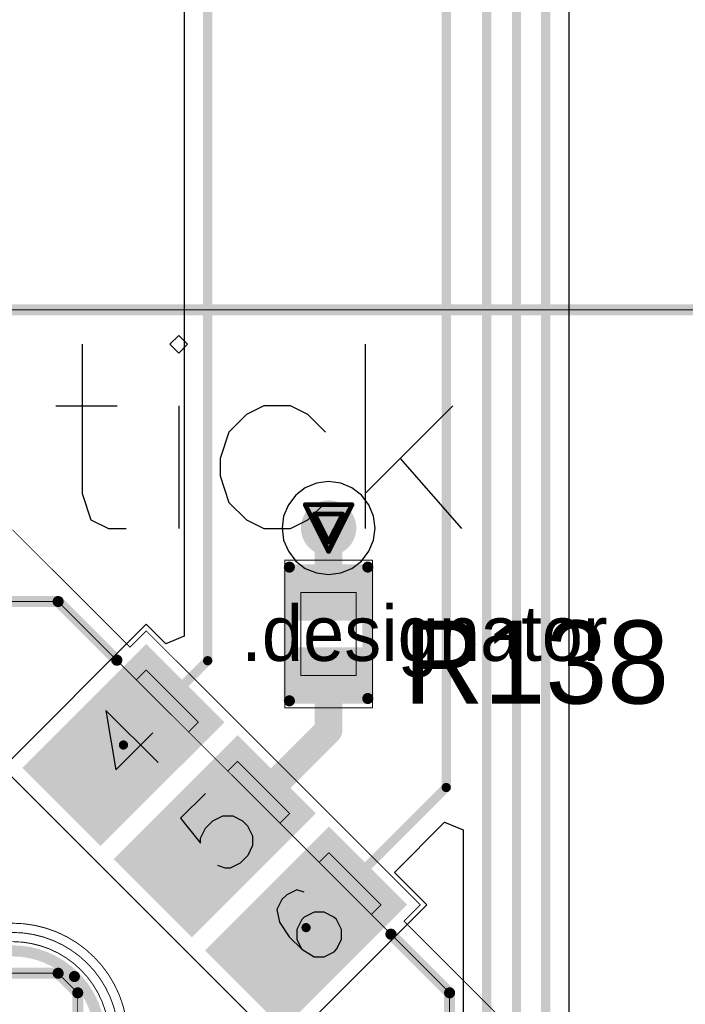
# Model space of a CAD drawing. Header units: millimetres. Extents: x 138 to 555, y 26 to 334.
# Tile 37 of 256: x 266 to 273, y 69 to 80. Entities that reach past the tile are written whole.
import ezdxf

# ---------------------------------------------------------------- set-up
doc = ezdxf.new("R2010")
doc.units = ezdxf.units.MM
for name, color, linetype in [('BottomLayer', 5, 'Continuous'), ('DrillDrawing', 1, 'Continuous'), ('Mechanical20', 56, 'Continuous'), ('Mechanical27', 56, 'Continuous'), ('MidLayer1', 16, 'Continuous'), ('MidLayer2', 76, 'Continuous'), ('MidLayer3', 90, 'Continuous'), ('MidLayer4', 156, 'Continuous'), ('MultiLayer', 9, 'Continuous'), ('TopLayer', 1, 'Continuous'), ('TopOverlay', 2, 'Continuous'), ('TopPaste', 8, 'Continuous'), ('TopSolder', 216, 'Continuous'), ('ViaHoleLayer', 16, 'Continuous')]:
    doc.layers.add(name, color=color, linetype=linetype)

# ---------------------------------------------------------------- blocks, each defined once
blk = doc.blocks.new('SWI_XIEJIA_MT_008A_6P_498')
at = {"layer": 'Mechanical20', "const_width": 0.01}
for points in [[(3.9, 3.9), (3.9, 2.1)], [(3.9, 2.1), (4.15, 2.1)], [(4.15, 2.1), (4.15, -2.1)], [(3.9, -2.1), (4.15, -2.1)], [(3.9, -2.1), (3.9, -4.6)]]:
    blk.add_lwpolyline(points, dxfattribs=at)
at = {"layer": 'Mechanical20', "const_width": 0.005}
for points in [[(3.898, 2.1, 1), (3.902, 2.1, 1)], [(3.898, 2.1, 1), (3.902, 2.1, 1)], [(4.147, 2.1, 1), (4.152, 2.1, 1)], [(4.147, 2.1, 1), (4.152, 2.1, 1)], [(3.898, -2.1, 1), (3.902, -2.1, 1)], [(3.898, -2.1, 1), (3.902, -2.1, 1)], [(4.147, -2.1, 1), (4.152, -2.1, 1)], [(4.147, -2.1, 1), (4.152, -2.1, 1)]]:
    blk.add_lwpolyline(points, format="xyb", close=True, dxfattribs=at)
at = {"layer": 'Mechanical27'}
for p, q in [((3.231, 1.8), (2.85, 1.267)), ((3.231, 1.8), (3.231, 1)), ((2.85, 1.267), (3.421, 1.267)), ((2.976, 0.4), (2.938, 0.057)), ((3.357, 0.4), (2.976, 0.4)), ((2.976, 0.095), (3.09, 0.133)), ((3.09, 0.133), (3.205, 0.133)), ((3.205, 0.133), (3.319, 0.095)), ((2.938, 0.057), (2.976, 0.095)), ((3.319, 0.095), (3.395, 0.019)), ((3.395, 0.019), (3.433, -0.095)), ((3.433, -0.095), (3.433, -0.171)), ((3.433, -0.171), (3.395, -0.286)), ((2.938, -0.324), (2.9, -0.248)), ((3.395, -0.286), (3.319, -0.362)), ((2.976, -0.362), (2.938, -0.324)), ((3.09, -0.4), (2.976, -0.362)), ((3.205, -0.4), (3.09, -0.4)), ((3.319, -0.362), (3.205, -0.4)), ((3.014, -1.038), (2.938, -1.153)), ((3.129, -1), (3.014, -1.038)), ((3.205, -1), (3.129, -1)), ((3.319, -1.038), (3.205, -1)), ((3.357, -1.114), (3.319, -1.038)), ((2.938, -1.153), (2.9, -1.343)), ((2.9, -1.343), (2.9, -1.533)), ((3.014, -1.343), (2.938, -1.419)), ((3.129, -1.305), (3.014, -1.343)), ((3.167, -1.305), (3.129, -1.305)), ((3.281, -1.343), (3.167, -1.305)), ((3.357, -1.419), (3.281, -1.343)), ((2.938, -1.419), (2.9, -1.533)), ((3.395, -1.533), (3.357, -1.419)), ((2.9, -1.533), (2.938, -1.686)), ((3.357, -1.686), (3.395, -1.571)), ((3.395, -1.571), (3.395, -1.533)), ((2.938, -1.686), (3.014, -1.762)), ((3.281, -1.762), (3.357, -1.686)), ((3.014, -1.762), (3.129, -1.8)), ((3.129, -1.8), (3.167, -1.8)), ((3.167, -1.8), (3.281, -1.762))]:
    blk.add_line(p, q, dxfattribs=at)
at = {"layer": 'Mechanical27', "const_width": 0.01}
for points in [[(3, 3.7), (3.7, 3)], [(3.7, 3), (3.7, -3)], [(3.7, 1.8), (3.85, 1.8)], [(3.85, 1.8), (3.85, 1)], [(3.7, 1), (3.85, 1)], [(0.15, 0.85), (0.85, 0.15)], [(3.7, 0.4), (3.85, 0.4)], [(3.85, 0.4), (3.85, -0.4)], [(0.85, 0.15), (0.85, -0.15)], [(0.15, -0.85), (0.85, -0.15)], [(3.7, -0.4), (3.85, -0.4)], [(3.7, -1), (3.85, -1)], [(3.85, -1), (3.85, -1.8)], [(3.7, -1.8), (3.85, -1.8)], [(3, -3.7), (3.7, -3)]]:
    blk.add_lwpolyline(points, dxfattribs=at)
at = {"layer": 'Mechanical27'}
for points, const_width in [([(3.697, 3, 1), (3.702, 3, 1)], 0.005), ([(3.697, 3, 1), (3.702, 3, 1)], 0.005), ([(3.697, 1.8, 1), (3.702, 1.8, 1)], 0.005), ([(3.848, 1.8, 1), (3.852, 1.8, 1)], 0.005), ([(3.848, 1.8, 1), (3.852, 1.8, 1)], 0.005), ([(1.25, 0, 1), (-1.25, 0, 1)], 0.01), ([(1.15, 0, 1), (-1.15, 0, 1)], 0.01), ([(1.05, 0, 1), (-1.05, 0, 1)], 0.01), ([(3.697, 1, 1), (3.702, 1, 1)], 0.005), ([(3.848, 1, 1), (3.852, 1, 1)], 0.005), ([(3.848, 1, 1), (3.852, 1, 1)], 0.005), ([(3.697, 0.4, 1), (3.702, 0.4, 1)], 0.005), ([(3.848, 0.4, 1), (3.852, 0.4, 1)], 0.005), ([(3.848, 0.4, 1), (3.852, 0.4, 1)], 0.005), ([(0.848, 0.15, 1), (0.853, 0.15, 1)], 0.005), ([(0.848, 0.15, 1), (0.853, 0.15, 1)], 0.005), ([(1.048, 0, 1), (1.052, 0, 1)], 0.005), ([(1.148, 0, 1), (1.152, 0, 1)], 0.005), ([(1.248, 0, 1), (1.252, 0, 1)], 0.005), ([(0.848, -0.15, 1), (0.853, -0.15, 1)], 0.005), ([(0.848, -0.15, 1), (0.853, -0.15, 1)], 0.005), ([(3.697, -0.4, 1), (3.702, -0.4, 1)], 0.005), ([(3.848, -0.4, 1), (3.852, -0.4, 1)], 0.005), ([(3.848, -0.4, 1), (3.852, -0.4, 1)], 0.005), ([(3.697, -1, 1), (3.702, -1, 1)], 0.005), ([(3.848, -1, 1), (3.852, -1, 1)], 0.005), ([(3.848, -1, 1), (3.852, -1, 1)], 0.005), ([(3.697, -1.8, 1), (3.702, -1.8, 1)], 0.005), ([(3.848, -1.8, 1), (3.852, -1.8, 1)], 0.005), ([(3.848, -1.8, 1), (3.852, -1.8, 1)], 0.005), ([(3.697, -3, 1), (3.702, -3, 1)], 0.005), ([(3.697, -3, 1), (3.702, -3, 1)], 0.005)]:
    blk.add_lwpolyline(points, format="xyb", close=True, dxfattribs=dict(at, const_width=const_width))
at = {"layer": 'TopLayer'}
for points in [[(2.2, 0.85), (4, 0.85), (2.2, 1.95), (4, 1.95)], [(2.2, -0.55), (4, -0.55), (2.2, 0.55), (4, 0.55)], [(2.2, -1.95), (4, -1.95), (2.2, -0.85), (4, -0.85)]]:
    blk.add_solid(points, dxfattribs=at)
at = {"layer": 'TopOverlay', "const_width": 0.12}
for points in [[(3, 3.7), (3.7, 3)], [(3.7, 3), (3.7, 2.1)], [(0.15, 0.85), (0.85, 0.15)], [(0.85, 0.15), (0.85, -0.15)], [(0.15, -0.85), (0.85, -0.15)], [(3.7, -2.1), (3.7, -3)], [(3, -3.7), (3.7, -3)]]:
    blk.add_lwpolyline(points, dxfattribs=at)
at = {"layer": 'TopOverlay'}
for points, const_width in [([(3.67, 3, 1), (3.73, 3, 1)], 0.06), ([(3.67, 3, 1), (3.73, 3, 1)], 0.06), ([(3.67, 2.1, 1), (3.73, 2.1, 1)], 0.06), ([(0.95, 0, 1), (-0.95, 0, 1)], 0.12), ([(0.82, 0.15, 1), (0.88, 0.15, 1)], 0.06), ([(0.82, 0.15, 1), (0.88, 0.15, 1)], 0.06), ([(0.92, 0, 1), (0.98, 0, 1)], 0.06), ([(0.82, -0.15, 1), (0.88, -0.15, 1)], 0.06), ([(0.82, -0.15, 1), (0.88, -0.15, 1)], 0.06), ([(3.67, -2.1, 1), (3.73, -2.1, 1)], 0.06), ([(3.67, -3, 1), (3.73, -3, 1)], 0.06), ([(3.67, -3, 1), (3.73, -3, 1)], 0.06)]:
    blk.add_lwpolyline(points, format="xyb", close=True, dxfattribs=dict(at, const_width=const_width))
at = {"layer": 'TopPaste'}
for points in [[(2.2, 0.85), (4, 0.85), (2.2, 1.95), (4, 1.95)], [(2.2, -0.55), (4, -0.55), (2.2, 0.55), (4, 0.55)], [(2.2, -1.95), (4, -1.95), (2.2, -0.85), (4, -0.85)]]:
    blk.add_solid(points, dxfattribs=at)
at = {"layer": 'TopSolder'}
for points in [[(2.15, 0.8), (4.05, 0.8), (2.15, 2), (4.05, 2)], [(2.15, -0.6), (4.05, -0.6), (2.15, 0.6), (4.05, 0.6)], [(2.15, -2), (4.05, -2), (2.15, -0.8), (4.05, -0.8)]]:
    blk.add_solid(points, dxfattribs=at)
blk = doc.blocks.new('CON_SAMTEC_QSH_030_01_F_D_A_LCD_MB1230_505')
at = {"layer": 'Mechanical27', "const_width": 0.01}
blk.add_lwpolyline([(97.75, 72.6), (-54.25, 72.6)], dxfattribs=at)
at = {"layer": 'TopOverlay', "const_width": 0.12}
blk.add_lwpolyline([(97.7, 72.6), (-54.3, 72.6)], dxfattribs=at)
blk = doc.blocks.new('R0402_679')
at = {"layer": 'Mechanical20', "const_width": 0.01}
for points in [[(-0.8, -0.475), (-0.8, 0.475)], [(0.8, 0.475), (-0.8, 0.475)], [(0.8, -0.475), (0.8, 0.475)], [(0.8, -0.475), (-0.8, -0.475)]]:
    blk.add_lwpolyline(points, dxfattribs=at)
at = {"layer": 'Mechanical20', "const_width": 0.005}
for points in [[(-0.803, 0.475, 1), (-0.798, 0.475, 1)], [(-0.803, 0.475, 1), (-0.798, 0.475, 1)], [(0.798, 0.475, 1), (0.803, 0.475, 1)], [(0.798, 0.475, 1), (0.803, 0.475, 1)], [(-0.803, -0.475, 1), (-0.798, -0.475, 1)], [(-0.803, -0.475, 1), (-0.798, -0.475, 1)], [(0.798, -0.475, 1), (0.803, -0.475, 1)], [(0.798, -0.475, 1), (0.803, -0.475, 1)]]:
    blk.add_lwpolyline(points, format="xyb", close=True, dxfattribs=at)
at = {"layer": 'Mechanical27', "const_width": 0.01}
for points in [[(-0.45, -0.3), (-0.45, 0.3)], [(0.45, 0.3), (-0.45, 0.3)], [(0.45, -0.3), (0.45, 0.3)], [(0.45, -0.3), (-0.45, -0.3)]]:
    blk.add_lwpolyline(points, dxfattribs=at)
at = {"layer": 'Mechanical27', "const_width": 0.005}
for points in [[(-0.452, 0.3, 1), (-0.447, 0.3, 1)], [(-0.452, 0.3, 1), (-0.447, 0.3, 1)], [(0.447, 0.3, 1), (0.452, 0.3, 1)], [(0.447, 0.3, 1), (0.452, 0.3, 1)], [(-0.452, -0.3, 1), (-0.447, -0.3, 1)], [(-0.452, -0.3, 1), (-0.447, -0.3, 1)], [(0.447, -0.3, 1), (0.452, -0.3, 1)], [(0.447, -0.3, 1), (0.452, -0.3, 1)]]:
    blk.add_lwpolyline(points, format="xyb", close=True, dxfattribs=at)
at = {"layer": 'TopLayer'}
for points in [[(-0.195, -0.35), (-0.195, 0.35), (-0.705, -0.35), (-0.705, 0.35)], [(0.705, -0.35), (0.705, 0.35), (0.195, -0.35), (0.195, 0.35)]]:
    blk.add_solid(points, dxfattribs=at)
at = {"layer": 'TopOverlay', "const_width": 0.12}
for points in [[(0.7, 0.425), (-0.725, 0.425)], [(0.725, -0.425), (-0.725, -0.425)]]:
    blk.add_lwpolyline(points, dxfattribs=at)
at = {"layer": 'TopOverlay', "const_width": 0.06}
for points in [[(-0.755, 0.425, 1), (-0.695, 0.425, 1)], [(0.67, 0.425, 1), (0.73, 0.425, 1)], [(-0.755, -0.425, 1), (-0.695, -0.425, 1)], [(0.695, -0.425, 1), (0.755, -0.425, 1)]]:
    blk.add_lwpolyline(points, format="xyb", close=True, dxfattribs=at)
at = {"layer": 'TopPaste'}
for points in [[(-0.195, -0.35), (-0.195, 0.35), (-0.705, -0.35), (-0.705, 0.35)], [(0.705, -0.35), (0.705, 0.35), (0.195, -0.35), (0.195, 0.35)]]:
    blk.add_solid(points, dxfattribs=at)
at = {"layer": 'TopSolder'}
for points in [[(-0.145, -0.4), (-0.145, 0.4), (-0.755, -0.4), (-0.755, 0.4)], [(0.755, -0.4), (0.755, 0.4), (0.145, -0.4), (0.145, 0.4)]]:
    blk.add_solid(points, dxfattribs=at)

msp = doc.modelspace()

# ---------------------------------------------------------------- linework, layer by layer
at = {"layer": 'BottomLayer'}
for p, q in [((268.994, 74.977), (268.89, 74.897)), ((269.116, 75.028), (268.994, 74.977)), ((269.246, 75.045), (269.116, 75.028)), ((269.377, 75.028), (269.246, 75.045)), ((269.498, 74.977), (269.377, 75.028)), ((269.603, 74.897), (269.498, 74.977)), ((268.89, 74.897), (268.81, 74.793)), ((269.683, 74.793), (269.603, 74.897)), ((268.81, 74.793), (268.759, 74.671)), ((269.733, 74.671), (269.683, 74.793)), ((268.759, 74.671), (268.742, 74.541)), ((269.751, 74.541), (269.733, 74.671)), ((268.742, 74.541), (268.759, 74.41)), ((269.733, 74.41), (269.751, 74.541)), ((268.759, 74.41), (268.81, 74.289)), ((269.683, 74.289), (269.733, 74.41)), ((268.81, 74.289), (268.89, 74.184)), ((269.603, 74.184), (269.683, 74.289)), ((268.89, 74.184), (268.994, 74.104)), ((268.994, 74.104), (269.116, 74.054)), ((269.377, 74.054), (269.498, 74.104)), ((269.498, 74.104), (269.603, 74.184)), ((269.116, 74.054), (269.246, 74.036)), ((269.246, 74.036), (269.377, 74.054))]:
    msp.add_line(p, q, dxfattribs=at)
at = {"layer": 'BottomLayer', "const_width": 0.3}
msp.add_lwpolyline([(269.096, 74.541, 1), (269.396, 74.541, 1)], format="xyb", close=True, dxfattribs=at)
at = {"layer": 'DrillDrawing', "const_width": 0.0508}
for points in [[(268.992, 74.795), (269.5, 74.795)], [(268.992, 74.795), (269.246, 74.287)], [(269.246, 74.287), (269.5, 74.795)], [(269.094, 74.693), (269.399, 74.693)], [(269.094, 74.693), (269.246, 74.388)], [(269.246, 74.388), (269.399, 74.693)]]:
    msp.add_lwpolyline(points, dxfattribs=at)
at = {"layer": 'DrillDrawing', "const_width": 0.0254}
for points in [[(268.98, 74.795, 1), (269.005, 74.795, 1)], [(268.98, 74.795, 1), (269.005, 74.795, 1)], [(269.488, 74.795, 1), (269.513, 74.795, 1)], [(269.488, 74.795, 1), (269.513, 74.795, 1)], [(269.081, 74.693, 1), (269.107, 74.693, 1)], [(269.081, 74.693, 1), (269.107, 74.693, 1)], [(269.386, 74.693, 1), (269.411, 74.693, 1)], [(269.386, 74.693, 1), (269.411, 74.693, 1)], [(269.234, 74.388, 1), (269.259, 74.388, 1)], [(269.234, 74.388, 1), (269.259, 74.388, 1)], [(269.234, 74.287, 1), (269.259, 74.287, 1)], [(269.234, 74.287, 1), (269.259, 74.287, 1)]]:
    msp.add_lwpolyline(points, format="xyb", close=True, dxfattribs=at)
at = {"layer": 'MidLayer1'}
for p, q in [((268.994, 74.977), (268.89, 74.897)), ((269.116, 75.028), (268.994, 74.977)), ((269.246, 75.045), (269.116, 75.028)), ((269.377, 75.028), (269.246, 75.045)), ((269.498, 74.977), (269.377, 75.028)), ((269.603, 74.897), (269.498, 74.977)), ((268.89, 74.897), (268.81, 74.793)), ((269.683, 74.793), (269.603, 74.897)), ((268.81, 74.793), (268.759, 74.671)), ((269.733, 74.671), (269.683, 74.793)), ((268.759, 74.671), (268.742, 74.541)), ((269.751, 74.541), (269.733, 74.671)), ((268.742, 74.541), (268.759, 74.41)), ((269.733, 74.41), (269.751, 74.541)), ((268.759, 74.41), (268.81, 74.289)), ((269.683, 74.289), (269.733, 74.41)), ((268.81, 74.289), (268.89, 74.184)), ((269.603, 74.184), (269.683, 74.289)), ((268.89, 74.184), (268.994, 74.104)), ((268.994, 74.104), (269.116, 74.054)), ((269.377, 74.054), (269.498, 74.104)), ((269.498, 74.104), (269.603, 74.184)), ((269.116, 74.054), (269.246, 74.036)), ((269.246, 74.036), (269.377, 74.054))]:
    msp.add_line(p, q, dxfattribs=at)
at = {"layer": 'MidLayer1', "const_width": 0.3}
msp.add_lwpolyline([(269.096, 74.541, 1), (269.396, 74.541, 1)], format="xyb", close=True, dxfattribs=at)
at = {"layer": 'MidLayer2'}
for p, q in [((268.994, 74.977), (268.89, 74.897)), ((269.116, 75.028), (268.994, 74.977)), ((269.246, 75.045), (269.116, 75.028)), ((269.377, 75.028), (269.246, 75.045)), ((269.498, 74.977), (269.377, 75.028)), ((269.603, 74.897), (269.498, 74.977)), ((268.89, 74.897), (268.81, 74.793)), ((269.683, 74.793), (269.603, 74.897)), ((268.81, 74.793), (268.759, 74.671)), ((269.733, 74.671), (269.683, 74.793)), ((268.759, 74.671), (268.742, 74.541)), ((269.751, 74.541), (269.733, 74.671)), ((268.742, 74.541), (268.759, 74.41)), ((269.733, 74.41), (269.751, 74.541)), ((268.759, 74.41), (268.81, 74.289)), ((269.683, 74.289), (269.733, 74.41)), ((268.81, 74.289), (268.89, 74.184)), ((269.603, 74.184), (269.683, 74.289)), ((268.89, 74.184), (268.994, 74.104)), ((268.994, 74.104), (269.116, 74.054)), ((269.377, 74.054), (269.498, 74.104)), ((269.498, 74.104), (269.603, 74.184)), ((269.116, 74.054), (269.246, 74.036)), ((269.246, 74.036), (269.377, 74.054))]:
    msp.add_line(p, q, dxfattribs=at)
at = {"layer": 'MidLayer2', "const_width": 0.3}
msp.add_lwpolyline([(269.096, 74.541, 1), (269.396, 74.541, 1)], format="xyb", close=True, dxfattribs=at)
at = {"layer": 'MidLayer3'}
for p, q in [((268.994, 74.977), (268.89, 74.897)), ((269.116, 75.028), (268.994, 74.977)), ((269.246, 75.045), (269.116, 75.028)), ((269.377, 75.028), (269.246, 75.045)), ((269.498, 74.977), (269.377, 75.028)), ((269.603, 74.897), (269.498, 74.977)), ((268.89, 74.897), (268.81, 74.793)), ((269.683, 74.793), (269.603, 74.897)), ((268.81, 74.793), (268.759, 74.671)), ((269.733, 74.671), (269.683, 74.793)), ((268.759, 74.671), (268.742, 74.541)), ((269.751, 74.541), (269.733, 74.671)), ((268.742, 74.541), (268.759, 74.41)), ((269.733, 74.41), (269.751, 74.541)), ((268.759, 74.41), (268.81, 74.289)), ((269.683, 74.289), (269.733, 74.41)), ((268.81, 74.289), (268.89, 74.184)), ((269.603, 74.184), (269.683, 74.289)), ((268.89, 74.184), (268.994, 74.104)), ((268.994, 74.104), (269.116, 74.054)), ((269.377, 74.054), (269.498, 74.104)), ((269.498, 74.104), (269.603, 74.184)), ((269.116, 74.054), (269.246, 74.036)), ((269.246, 74.036), (269.377, 74.054))]:
    msp.add_line(p, q, dxfattribs=at)
at = {"layer": 'MidLayer3', "const_width": 0.3}
msp.add_lwpolyline([(269.096, 74.541, 1), (269.396, 74.541, 1)], format="xyb", close=True, dxfattribs=at)
at = {"layer": 'MidLayer4', "const_width": 0.3}
msp.add_lwpolyline([(269.096, 74.541, 1), (269.396, 74.541, 1)], format="xyb", close=True, dxfattribs=at)
at = {"layer": 'MultiLayer', "const_width": 0.3}
msp.add_lwpolyline([(269.096, 74.541, 1), (269.396, 74.541, 1)], format="xyb", close=True, dxfattribs=at)
at = {"layer": 'TopLayer'}
for p, q in [((271.853, 65.844), (271.853, 95.382)), ((267.681, 94.487), (267.681, 73.37)), ((267.27, 73.498), (265.714, 71.942)), ((267.481, 73.287), (267.27, 73.498)), ((267.681, 73.37), (267.481, 73.287)), ((265.714, 71.942), (266.704, 70.952)), ((269.96, 70.807), (270.504, 71.351)), ((270.504, 71.351), (270.704, 71.268)), ((270.704, 71.268), (270.704, 66.18)), ((266.704, 70.952), (267.694, 69.962)), ((270.311, 70.457), (269.96, 70.807)), ((268.755, 68.901), (270.311, 70.457)), ((267.694, 69.962), (268.755, 68.901))]:
    msp.add_line(p, q, dxfattribs=at)
for points, const_width in [([(271.598, 65.844), (271.598, 95.382)], 0.1), ([(271.283, 65.975), (271.283, 94.879)], 0.1), ([(267.936, 73.103), (267.936, 94.592)], 0.1), ([(270.959, 66.075), (270.959, 94.431)], 0.1), ([(270.521, 71.728), (270.521, 92.854)], 0.1), ([(269.246, 73.843), (269.246, 74.541)], 0.3), ([(267.023, 72.189), (267.936, 73.103)], 0.1), ([(269.246, 72.349), (269.246, 72.943)], 0.3), ([(268.138, 71.24), (269.246, 72.349)], 0.3), ([(269.002, 70.209), (270.521, 71.728)], 0.1)]:
    msp.add_lwpolyline(points, dxfattribs=dict(at, const_width=const_width))
for points, const_width in [([(269.096, 74.541, 1), (269.396, 74.541, 1)], 0.3), ([(269.171, 74.541, 1), (269.321, 74.541, 1)], 0.15), ([(269.171, 73.843, 1), (269.321, 73.843, 1)], 0.15), ([(267.911, 73.103, 1), (267.961, 73.103, 1)], 0.05), ([(267.911, 73.103, 1), (267.961, 73.103, 1)], 0.05), ([(269.171, 72.943, 1), (269.321, 72.943, 1)], 0.15), ([(269.171, 72.349, 1), (269.321, 72.349, 1)], 0.15), ([(269.171, 72.349, 1), (269.321, 72.349, 1)], 0.15), ([(266.998, 72.189, 1), (267.048, 72.189, 1)], 0.05), ([(270.496, 71.728, 1), (270.546, 71.728, 1)], 0.05), ([(270.496, 71.728, 1), (270.546, 71.728, 1)], 0.05), ([(268.063, 71.24, 1), (268.213, 71.24, 1)], 0.15), ([(268.977, 70.209, 1), (269.027, 70.209, 1)], 0.05)]:
    msp.add_lwpolyline(points, format="xyb", close=True, dxfattribs=dict(at, const_width=const_width))
at = {"layer": 'TopOverlay'}
for p, q in [((267.622, 76.629), (267.527, 76.534)), ((267.718, 76.534), (267.622, 76.629)), ((266.575, 76.534), (266.575, 74.915)), ((267.527, 76.534), (267.622, 76.439)), ((267.622, 76.439), (267.718, 76.534)), ((269.641, 76.534), (269.641, 74.535)), ((266.289, 75.868), (266.956, 75.868)), ((267.622, 75.868), (267.622, 74.535)), ((268.546, 75.868), (268.356, 75.772)), ((268.832, 75.868), (268.546, 75.868)), ((269.022, 75.772), (268.832, 75.868)), ((270.593, 75.868), (269.641, 74.915)), ((268.356, 75.772), (268.165, 75.582)), ((269.213, 75.582), (269.022, 75.772)), ((268.165, 75.582), (268.07, 75.296)), ((268.07, 75.296), (268.07, 75.106)), ((270.022, 75.296), (270.688, 74.535)), ((268.07, 75.106), (268.165, 74.82)), ((266.575, 74.915), (266.67, 74.63)), ((268.165, 74.82), (268.356, 74.63)), ((269.022, 74.63), (269.213, 74.82)), ((266.67, 74.63), (266.861, 74.535)), ((268.356, 74.63), (268.546, 74.535)), ((268.832, 74.535), (269.022, 74.63)), ((266.861, 74.535), (267.051, 74.535)), ((268.546, 74.535), (268.832, 74.535))]:
    msp.add_line(p, q, dxfattribs=at)
at = {"layer": 'ViaHoleLayer', "const_width": 0.15}
msp.add_lwpolyline([(269.171, 74.541, 1), (269.321, 74.541, 1)], format="xyb", close=True, dxfattribs=at)

# ---------------------------------------------------------------- block references
for name, p, rotation in [('CON_SAMTEC_QSH_030_01_F_D_A_LCD_MB1230_505', (279.82, 149.507), 180), ('SWI_XIEJIA_MT_008A_6P_498', (265.82, 69.007), 45), ('R0402_679', (269.246, 73.393), 270)]:
    msp.add_blockref(name, p, dxfattribs=dict(rotation=rotation))

# ---------------------------------------------------------------- texts
at = {"layer": 'Mechanical27'}
msp.add_text('.designator', height=0.6, dxfattribs=at).set_placement((268.3, 73.101))
at = {"layer": 'TopOverlay'}
msp.add_text('R138', height=0.9, dxfattribs=at).set_placement((270.058, 72.638))

doc.saveas('drawing.dxf')
